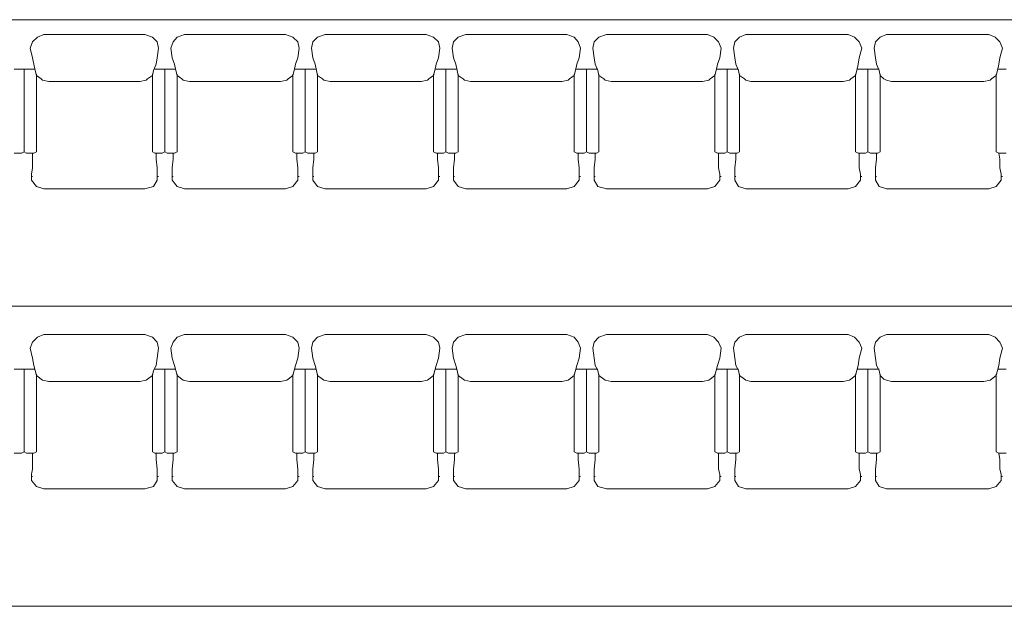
# Model space of a CAD drawing. Header units: inches. Extents: x -1441 to 3871, y -4351 to 2413.
# Tile 218 of 256: x 376 to 714, y 185 to 386. Entities that reach past the tile are written whole.
import ezdxf

# ---------------------------------------------------------------- set-up
doc = ezdxf.new("R2010")
doc.units = ezdxf.units.IN
doc.header["$MEASUREMENT"] = 0
doc.layers.add('at_Entity', color=7, linetype='Continuous')

msp = doc.modelspace()

# ---------------------------------------------------------------- linework, layer by layer
at = {"layer": 'at_Entity', "color": 7, "lineweight": 15}
for p, q in [((1105.26689, 386.11938), (3.86808, 386.11938)), ((1105.26689, 386.11938), (3.86808, 386.11938)), ((1055.3204, 386.11938), (85.13726, 386.11938)), ((85.13726, 386.11938), (1055.3204, 386.11938)), ((380.17457, 378.48668), (379.32543, 376.38769)), ((381.8633, 380.15633), (380.17457, 378.48668)), ((383.98138, 381.01501), (381.8633, 380.15633)), ((418.69108, 381.01501), (383.98138, 381.01501)), ((421.23373, 380.15633), (418.69108, 381.01501)), ((422.92246, 378.48668), (421.23373, 380.15633)), ((423.34703, 376.38769), (422.92246, 378.48668)), ((428.42755, 378.48668), (427.57841, 376.38769)), ((429.69649, 380.15633), (428.42755, 378.48668)), ((432.23913, 381.01501), (429.69649, 380.15633)), ((466.94407, 381.01501), (432.23913, 381.01501)), ((469.48671, 380.15633), (466.94407, 381.01501)), ((471.18022, 378.48668), (469.48671, 380.15633)), ((471.60479, 376.38769), (471.18022, 378.48668)), ((476.26073, 378.48668), (475.83617, 376.38769)), ((477.94947, 380.15633), (476.26073, 378.48668)), ((480.49211, 381.01501), (477.94947, 380.15633)), ((515.20182, 381.01501), (480.49211, 381.01501)), ((517.7397, 380.15633), (515.20182, 381.01501)), ((519.4332, 378.48668), (517.7397, 380.15633)), ((519.85777, 376.38769), (519.4332, 378.48668)), ((524.51372, 378.48668), (524.08915, 376.38769)), ((526.20722, 380.15633), (524.51372, 378.48668)), ((528.7451, 381.01501), (526.20722, 380.15633)), ((563.45481, 381.01501), (528.7451, 381.01501)), ((565.99745, 380.15633), (563.45481, 381.01501)), ((567.26639, 378.48668), (565.99745, 380.15633)), ((568.11076, 376.38769), (567.26639, 378.48668)), ((572.77147, 378.48668), (572.3469, 376.38769)), ((574.46021, 380.15633), (572.77147, 378.48668)), ((577.00285, 381.01501), (574.46021, 380.15633)), ((611.71256, 381.01501), (577.00285, 381.01501)), ((613.82587, 380.15633), (611.71256, 381.01501)), ((615.51937, 378.48668), (613.82587, 380.15633)), ((616.36851, 376.38769), (615.51937, 378.48668)), ((621.02446, 378.48668), (620.59989, 376.38769)), ((622.71796, 380.15633), (621.02446, 378.48668)), ((624.83127, 381.01501), (622.71796, 380.15633)), ((659.96555, 381.01501), (624.83127, 381.01501)), ((662.08362, 380.15633), (659.96555, 381.01501)), ((663.77713, 378.48668), (662.08362, 380.15633)), ((664.62149, 376.38769), (663.77713, 378.48668)), ((669.27744, 378.48668), (668.85287, 376.38769)), ((670.97095, 380.15633), (669.27744, 378.48668)), ((673.08902, 381.01501), (670.97095, 380.15633)), ((708.21853, 381.01501), (673.08902, 381.01501)), ((710.3366, 380.15633), (708.21853, 381.01501)), ((712.03011, 378.48668), (710.3366, 380.15633)), ((712.87925, 376.38769), (712.03011, 378.48668)), ((379.32543, 376.38769), (380.17457, 373.00068)), ((423.34703, 376.38769), (422.92246, 373.00068)), ((427.57841, 376.38769), (428.00298, 373.00068)), ((471.60479, 376.38769), (471.18022, 373.00068)), ((475.83617, 376.38769), (476.26073, 373.00068)), ((519.85777, 376.38769), (519.4332, 373.00068)), ((524.08915, 376.38769), (524.51372, 373.00068)), ((568.11076, 376.38769), (567.69096, 373.00068)), ((572.3469, 376.38769), (572.77147, 373.00068)), ((616.36851, 376.38769), (615.94394, 373.00068)), ((620.59989, 376.38769), (621.02446, 373.00068)), ((664.62149, 376.38769), (663.77713, 373.00068)), ((668.85287, 376.38769), (669.27744, 373.00068)), ((712.87925, 376.38769), (712.03011, 373.00068)), ((380.17457, 373.00068), (380.59436, 370.85398)), ((422.92246, 373.00068), (422.50266, 370.85398)), ((428.00298, 373.00068), (428.84735, 370.85398)), ((471.18022, 373.00068), (470.33108, 370.85398)), ((476.26073, 373.00068), (477.1051, 370.85398)), ((519.4332, 373.00068), (518.58883, 370.85398)), ((524.51372, 373.00068), (525.35809, 370.85398)), ((567.69096, 373.00068), (566.84182, 370.85398)), ((572.77147, 373.00068), (573.19127, 370.85398)), ((615.94394, 373.00068), (615.09957, 370.85398)), ((621.02446, 373.00068), (621.44903, 370.85398)), ((663.77713, 373.00068), (663.35256, 370.85398)), ((669.27744, 373.00068), (669.70201, 370.85398)), ((712.03011, 373.00068), (711.61031, 370.85398)), ((373.82511, 369.18433), (376.36299, 369.18433)), ((376.36299, 369.18433), (377.20735, 369.18433)), ((377.20735, 340.80022), (377.20735, 369.18433)), ((377.20735, 369.18433), (380.59436, 369.18433)), ((377.20735, 340.80022), (377.20735, 369.18433)), ((381.01893, 368.75499), (380.59436, 370.85398)), ((380.59436, 369.18433), (381.01893, 369.18433)), ((381.01893, 368.75499), (381.4435, 367.03763)), ((421.65353, 368.75499), (421.23373, 367.03763)), ((422.50266, 370.85398), (421.65353, 368.75499)), ((422.0781, 369.18433), (424.61597, 369.18433)), ((422.0781, 369.18433), (422.50266, 369.18433)), ((424.61597, 369.18433), (425.46511, 369.18433)), ((425.46511, 340.80022), (425.46511, 369.18433)), ((425.46511, 369.18433), (428.84735, 369.18433)), ((425.46511, 340.80022), (425.46511, 369.18433)), ((429.27669, 368.75499), (428.84735, 370.85398)), ((428.84735, 369.18433), (429.27669, 369.18433)), ((429.27669, 368.75499), (429.69649, 367.03763)), ((469.91128, 368.75499), (469.48671, 367.03763)), ((470.33108, 370.85398), (469.91128, 368.75499)), ((469.91128, 369.18433), (470.33108, 369.18433)), ((470.33108, 369.18433), (472.87372, 369.18433)), ((472.87372, 369.18433), (473.71809, 369.18433)), ((473.71809, 340.80022), (473.71809, 369.18433)), ((473.71809, 369.18433), (477.1051, 369.18433)), ((473.71809, 340.80022), (473.71809, 369.18433)), ((477.52967, 368.75499), (477.1051, 370.85398)), ((477.1051, 369.18433), (477.52967, 369.18433)), ((477.52967, 368.75499), (477.94947, 367.03763)), ((518.16427, 368.75499), (517.7397, 367.03763)), ((518.58883, 370.85398), (518.16427, 368.75499)), ((518.16427, 369.18433), (518.58883, 369.18433)), ((518.58883, 369.18433), (521.12671, 369.18433)), ((521.12671, 369.18433), (521.97585, 369.18433)), ((521.97585, 340.80022), (521.97585, 369.18433)), ((521.97585, 369.18433), (525.35809, 369.18433)), ((521.97585, 340.80022), (521.97585, 369.18433)), ((525.78266, 368.75499), (525.35809, 370.85398)), ((525.35809, 369.18433), (525.78266, 369.18433)), ((525.78266, 368.75499), (526.20722, 367.03763)), ((566.41725, 368.75499), (565.99745, 367.03763)), ((566.84182, 370.85398), (566.41725, 368.75499)), ((566.41725, 369.18433), (566.84182, 369.18433)), ((566.84182, 369.18433), (569.37969, 369.18433)), ((569.37969, 369.18433), (570.22883, 369.18433)), ((570.22883, 340.80022), (570.22883, 369.18433)), ((570.22883, 369.18433), (573.61584, 369.18433)), ((570.22883, 340.80022), (570.22883, 369.18433)), ((574.04041, 368.75499), (573.19127, 370.85398)), ((573.61584, 369.18433), (574.04041, 369.18433)), ((574.04041, 368.75499), (574.46021, 367.03763)), ((614.675, 368.75499), (614.25044, 367.03763)), ((615.09957, 370.85398), (614.675, 368.75499)), ((614.675, 369.18433), (615.09957, 369.18433)), ((615.09957, 369.18433), (617.63745, 369.18433)), ((617.63745, 369.18433), (618.48181, 369.18433)), ((618.48181, 340.80022), (618.48181, 369.18433)), ((618.48181, 369.18433), (621.86883, 369.18433)), ((618.48181, 340.80022), (618.48181, 369.18433)), ((622.29339, 368.75499), (621.44903, 370.85398)), ((621.86883, 369.18433), (622.29339, 369.18433)), ((622.29339, 368.75499), (622.71796, 367.03763)), ((662.92799, 368.75499), (662.50819, 367.03763)), ((663.35256, 370.85398), (662.92799, 368.75499)), ((662.92799, 369.18433), (663.35256, 369.18433)), ((663.35256, 369.18433), (665.89043, 369.18433)), ((665.89043, 369.18433), (666.73957, 369.18433)), ((666.73957, 340.80022), (666.73957, 369.18433)), ((666.73957, 369.18433), (670.12658, 369.18433)), ((666.73957, 340.80022), (666.73957, 369.18433)), ((670.54638, 368.75499), (669.70201, 370.85398)), ((670.12658, 369.18433), (670.54638, 369.18433)), ((670.54638, 368.75499), (670.97095, 367.03763)), ((711.18574, 368.75499), (710.76117, 367.03763)), ((711.61031, 370.85398), (711.18574, 368.75499)), ((711.18574, 369.18433), (711.61031, 369.18433)), ((711.61031, 369.18433), (714.14818, 369.18433)), ((381.4435, 340.80022), (381.4435, 367.46697)), ((383.13701, 365.79731), (381.4435, 367.03763)), ((383.13701, 365.79731), (383.55681, 365.36797)), ((385.67488, 364.93863), (383.55681, 365.36797)), ((416.99758, 364.93863), (385.67488, 364.93863)), ((419.11565, 365.36797), (416.99758, 364.93863)), ((419.54022, 365.79731), (419.11565, 365.36797)), ((421.23373, 367.03763), (419.54022, 365.79731)), ((421.23373, 340.80022), (421.23373, 367.46697)), ((429.69649, 340.80022), (429.69649, 367.46697)), ((431.38999, 365.79731), (429.69649, 367.03763)), ((431.38999, 365.79731), (431.81456, 365.36797)), ((433.92786, 364.93863), (431.81456, 365.36797)), ((465.25533, 364.93863), (433.92786, 364.93863)), ((467.36864, 365.36797), (465.25533, 364.93863)), ((467.79321, 365.79731), (467.36864, 365.36797)), ((469.48671, 367.03763), (467.79321, 365.79731)), ((469.48671, 340.80022), (469.48671, 367.46697)), ((477.94947, 340.80022), (477.94947, 367.46697)), ((479.64775, 365.79731), (477.94947, 367.03763)), ((479.64775, 365.79731), (480.06754, 365.36797)), ((482.18562, 364.93863), (480.06754, 365.36797)), ((513.50832, 364.93863), (482.18562, 364.93863)), ((515.62639, 365.36797), (513.50832, 364.93863)), ((516.04619, 365.79731), (515.62639, 365.36797)), ((517.7397, 367.03763), (516.04619, 365.79731)), ((517.7397, 340.80022), (517.7397, 367.46697)), ((526.20722, 340.80022), (526.20722, 367.46697)), ((527.90073, 365.79731), (526.20722, 367.03763)), ((527.90073, 365.79731), (528.32053, 365.36797)), ((530.4386, 364.93863), (528.32053, 365.36797)), ((561.76607, 364.93863), (530.4386, 364.93863)), ((563.87938, 365.36797), (561.76607, 364.93863)), ((564.30395, 365.79731), (563.87938, 365.36797)), ((565.99745, 367.03763), (564.30395, 365.79731)), ((565.99745, 340.80022), (565.99745, 367.46697)), ((574.46021, 340.80022), (574.46021, 367.46697)), ((576.15371, 365.79731), (574.46021, 367.03763)), ((576.15371, 365.79731), (576.57828, 365.36797)), ((578.69636, 364.93863), (576.57828, 365.36797)), ((610.01906, 364.93863), (578.69636, 364.93863)), ((612.13713, 365.36797), (610.01906, 364.93863)), ((612.55693, 365.79731), (612.13713, 365.36797)), ((614.25044, 367.03763), (612.55693, 365.79731)), ((614.25044, 340.80022), (614.25044, 367.46697)), ((622.71796, 340.80022), (622.71796, 367.46697)), ((624.41147, 365.79731), (622.71796, 367.03763)), ((624.41147, 365.79731), (624.83127, 365.36797)), ((626.52477, 364.93863), (624.83127, 365.36797)), ((658.27204, 364.93863), (626.52477, 364.93863)), ((660.39012, 365.36797), (658.27204, 364.93863)), ((660.80991, 365.79731), (660.39012, 365.36797)), ((662.50819, 367.03763), (660.80991, 365.79731)), ((662.50819, 340.80022), (662.50819, 367.46697)), ((670.97095, 340.80022), (670.97095, 367.46697)), ((672.23988, 365.79731), (670.97095, 367.03763)), ((672.23988, 365.79731), (673.08902, 365.36797)), ((674.78253, 364.93863), (673.08902, 365.36797)), ((706.52979, 364.93863), (674.78253, 364.93863)), ((708.6431, 365.36797), (706.52979, 364.93863)), ((709.06767, 365.79731), (708.6431, 365.36797)), ((710.76117, 367.03763), (709.06767, 365.79731)), ((710.76117, 340.80022), (710.76117, 367.46697)), ((373.82511, 340.37088), (376.36299, 340.37088)), ((376.36299, 340.37088), (377.20735, 340.80022)), ((377.20735, 340.80022), (378.05649, 340.37088)), ((378.05649, 340.37088), (380.59436, 340.37088)), ((380.17457, 335.31421), (380.17457, 340.37088)), ((380.59436, 340.37088), (381.4435, 340.80022)), ((421.23373, 340.80022), (422.0781, 340.37088)), ((422.0781, 340.37088), (424.61597, 340.37088)), ((422.50266, 338.27188), (422.50266, 340.37088)), ((422.92246, 335.31421), (422.50266, 338.27188)), ((424.61597, 340.37088), (425.46511, 340.80022)), ((425.46511, 340.80022), (426.30947, 340.37088)), ((426.30947, 340.37088), (428.84735, 340.37088)), ((428.00298, 335.31421), (428.42755, 338.27188)), ((428.42755, 338.27188), (428.42755, 340.37088)), ((428.84735, 340.37088), (429.69649, 340.80022)), ((469.48671, 340.80022), (470.33108, 340.37088)), ((470.33108, 340.37088), (472.87372, 340.37088)), ((470.75565, 338.27188), (470.75565, 340.37088)), ((471.18022, 335.31421), (470.75565, 338.27188)), ((472.87372, 340.37088), (473.71809, 340.80022)), ((473.71809, 340.80022), (474.56723, 340.37088)), ((474.56723, 340.37088), (477.1051, 340.37088)), ((476.26073, 335.31421), (476.68053, 338.27188)), ((476.68053, 338.27188), (476.68053, 340.37088)), ((477.1051, 340.37088), (477.94947, 340.80022)), ((517.7397, 340.80022), (518.58883, 340.37088)), ((518.58883, 340.37088), (521.12671, 340.37088)), ((519.00863, 338.27188), (519.00863, 340.37088)), ((519.4332, 335.31421), (519.00863, 338.27188)), ((521.12671, 340.37088), (521.97585, 340.80022)), ((521.97585, 340.80022), (522.82021, 340.37088)), ((522.82021, 340.37088), (525.35809, 340.37088)), ((524.51372, 335.31421), (524.93829, 338.27188)), ((524.93829, 338.27188), (524.93829, 340.37088)), ((525.35809, 340.37088), (526.20722, 340.80022)), ((565.99745, 340.80022), (566.84182, 340.37088)), ((566.84182, 340.37088), (569.37969, 340.37088)), ((567.26639, 338.27188), (567.26639, 340.37088)), ((567.69096, 335.31421), (567.26639, 338.27188)), ((569.37969, 340.37088), (570.22883, 340.80022)), ((570.22883, 340.80022), (571.07797, 340.37088)), ((571.07797, 340.37088), (573.61584, 340.37088)), ((572.77147, 335.31421), (573.19127, 338.27188)), ((573.19127, 338.27188), (573.19127, 340.37088)), ((573.61584, 340.37088), (574.46021, 340.80022)), ((614.25044, 340.80022), (615.09957, 340.37088)), ((615.09957, 340.37088), (617.63745, 340.37088)), ((615.51937, 335.31421), (615.51937, 340.37088)), ((617.63745, 340.37088), (618.48181, 340.80022)), ((618.48181, 340.80022), (619.33095, 340.37088)), ((619.33095, 340.37088), (621.86883, 340.37088)), ((621.02446, 335.31421), (621.44903, 338.27188)), ((621.44903, 338.27188), (621.44903, 340.37088)), ((621.86883, 340.37088), (622.71796, 340.80022)), ((662.50819, 340.80022), (663.35256, 340.37088)), ((663.35256, 340.37088), (665.89043, 340.37088)), ((663.77713, 335.31421), (663.77713, 340.37088)), ((665.89043, 340.37088), (666.73957, 340.80022)), ((666.73957, 340.80022), (667.58394, 340.37088)), ((667.58394, 340.37088), (670.12658, 340.37088)), ((669.27744, 335.31421), (669.70201, 338.27188)), ((669.70201, 338.27188), (669.70201, 340.37088)), ((670.12658, 340.37088), (670.97095, 340.80022)), ((710.76117, 340.80022), (711.61031, 340.37088)), ((712.03011, 338.27188), (711.61031, 340.37088)), ((711.61031, 340.37088), (714.14818, 340.37088)), ((712.03011, 335.31421), (712.03011, 338.27188)), ((379.75, 333.16752), (380.17457, 335.31421)), ((422.92246, 333.16752), (422.92246, 335.31421)), ((428.00298, 333.16752), (428.00298, 335.31421)), ((471.18022, 333.16752), (471.18022, 335.31421)), ((476.26073, 333.16752), (476.26073, 335.31421)), ((519.4332, 333.16752), (519.4332, 335.31421)), ((524.51372, 333.16752), (524.51372, 335.31421)), ((567.69096, 333.16752), (567.69096, 335.31421)), ((572.77147, 333.16752), (572.77147, 335.31421)), ((615.94394, 333.16752), (615.51937, 335.31421)), ((621.02446, 333.16752), (621.02446, 335.31421)), ((664.2017, 333.16752), (663.77713, 335.31421)), ((669.27744, 333.16752), (669.27744, 335.31421)), ((712.45468, 333.16752), (712.03011, 335.31421)), ((379.75, 331.9272), (379.75, 333.16752)), ((379.75, 332.35654), (380.17457, 332.35654)), ((379.75, 331.9272), (379.75, 331.06852)), ((381.4435, 328.96953), (379.75, 331.06852)), ((422.92246, 331.06852), (421.65353, 328.96953)), ((422.92246, 331.9272), (422.92246, 333.16752)), ((422.92246, 332.35654), (423.34703, 332.35654)), ((422.92246, 331.9272), (422.92246, 331.06852)), ((428.00298, 331.9272), (428.00298, 333.16752)), ((428.00298, 332.35654), (428.42755, 332.35654)), ((428.00298, 331.9272), (428.00298, 331.06852)), ((429.69649, 328.96953), (428.00298, 331.06852)), ((471.18022, 331.06852), (469.48671, 328.96953)), ((471.18022, 331.9272), (471.18022, 333.16752)), ((471.18022, 332.35654), (471.60479, 332.35654)), ((471.18022, 331.9272), (471.18022, 331.06852)), ((476.26073, 331.9272), (476.26073, 333.16752)), ((476.26073, 332.35654), (476.68053, 332.35654)), ((476.26073, 331.9272), (476.26073, 331.06852)), ((477.94947, 328.96953), (476.26073, 331.06852)), ((519.4332, 331.06852), (517.7397, 328.96953)), ((519.4332, 331.9272), (519.4332, 333.16752)), ((519.4332, 332.35654), (519.85777, 332.35654)), ((519.4332, 331.9272), (519.4332, 331.06852)), ((524.51372, 331.9272), (524.51372, 333.16752)), ((524.51372, 332.35654), (524.93829, 332.35654)), ((524.51372, 331.9272), (524.51372, 331.06852)), ((526.20722, 328.96953), (524.51372, 331.06852)), ((567.69096, 331.06852), (565.99745, 328.96953)), ((567.69096, 331.9272), (567.69096, 333.16752)), ((567.69096, 332.35654), (568.11076, 332.35654)), ((567.69096, 331.9272), (567.69096, 331.06852)), ((572.77147, 331.9272), (572.77147, 333.16752)), ((572.77147, 332.35654), (573.19127, 332.35654)), ((572.77147, 331.9272), (572.77147, 331.06852)), ((574.04041, 328.96953), (572.77147, 331.06852)), ((615.94394, 331.06852), (614.25044, 328.96953)), ((615.94394, 331.9272), (615.94394, 333.16752)), ((615.94394, 332.35654), (616.36851, 332.35654)), ((615.94394, 331.9272), (615.94394, 331.06852)), ((621.02446, 331.9272), (621.02446, 333.16752)), ((621.02446, 332.35654), (621.44903, 332.35654)), ((621.02446, 331.9272), (621.02446, 331.06852)), ((622.29339, 328.96953), (621.02446, 331.06852)), ((664.2017, 331.06852), (662.50819, 328.96953)), ((664.2017, 331.9272), (664.2017, 333.16752)), ((664.2017, 332.35654), (664.62149, 332.35654)), ((664.2017, 331.9272), (664.2017, 331.06852)), ((669.27744, 331.9272), (669.27744, 333.16752)), ((669.27744, 332.35654), (669.70201, 332.35654)), ((669.27744, 331.9272), (669.27744, 331.06852)), ((670.54638, 328.96953), (669.27744, 331.06852)), ((712.45468, 331.06852), (710.76117, 328.96953)), ((712.45468, 331.9272), (712.45468, 333.16752)), ((712.45468, 332.35654), (712.87925, 332.35654)), ((712.45468, 331.9272), (712.45468, 331.06852)), ((383.98138, 328.11085), (381.4435, 328.96953)), ((418.69108, 328.11085), (383.98138, 328.11085)), ((421.65353, 328.96953), (418.69108, 328.11085)), ((432.23913, 328.11085), (429.69649, 328.96953)), ((466.94407, 328.11085), (432.23913, 328.11085)), ((469.48671, 328.96953), (466.94407, 328.11085)), ((480.49211, 328.11085), (477.94947, 328.96953)), ((515.20182, 328.11085), (480.49211, 328.11085)), ((517.7397, 328.96953), (515.20182, 328.11085)), ((528.7451, 328.11085), (526.20722, 328.96953)), ((563.45481, 328.11085), (528.7451, 328.11085)), ((565.99745, 328.96953), (563.45481, 328.11085)), ((577.00285, 328.11085), (574.04041, 328.96953)), ((611.71256, 328.11085), (577.00285, 328.11085)), ((614.25044, 328.96953), (611.71256, 328.11085)), ((624.83127, 328.11085), (622.29339, 328.96953)), ((659.96555, 328.11085), (624.83127, 328.11085)), ((662.50819, 328.96953), (659.96555, 328.11085)), ((673.08902, 328.11085), (670.54638, 328.96953)), ((708.21853, 328.11085), (673.08902, 328.11085)), ((710.76117, 328.96953), (708.21853, 328.11085)), ((85.13726, 287.89606), (1055.3204, 287.89606)), ((381.8633, 277.31522), (380.17457, 275.62172)), ((383.98138, 278.15959), (381.8633, 277.31522)), ((418.69108, 278.15959), (383.98138, 278.15959)), ((421.23373, 277.31522), (418.69108, 278.15959)), ((422.92246, 275.62172), (421.23373, 277.31522)), ((429.69649, 277.31522), (428.42755, 275.62172)), ((432.23913, 278.15959), (429.69649, 277.31522)), ((466.94407, 278.15959), (432.23913, 278.15959)), ((469.48671, 277.31522), (466.94407, 278.15959)), ((471.18022, 275.62172), (469.48671, 277.31522)), ((477.94947, 277.31522), (476.26073, 275.62172)), ((480.49211, 278.15959), (477.94947, 277.31522)), ((515.20182, 278.15959), (480.49211, 278.15959)), ((517.7397, 277.31522), (515.20182, 278.15959)), ((519.4332, 275.62172), (517.7397, 277.31522)), ((526.20722, 277.31522), (524.51372, 275.62172)), ((528.7451, 278.15959), (526.20722, 277.31522)), ((563.45481, 278.15959), (528.7451, 278.15959)), ((565.99745, 277.31522), (563.45481, 278.15959)), ((567.26639, 275.62172), (565.99745, 277.31522)), ((574.46021, 277.31522), (572.77147, 275.62172)), ((577.00285, 278.15959), (574.46021, 277.31522)), ((611.71256, 278.15959), (577.00285, 278.15959)), ((613.82587, 277.31522), (611.71256, 278.15959)), ((615.51937, 275.62172), (613.82587, 277.31522)), ((622.71796, 277.31522), (621.02446, 275.62172)), ((624.83127, 278.15959), (622.71796, 277.31522)), ((659.96555, 278.15959), (624.83127, 278.15959)), ((662.08362, 277.31522), (659.96555, 278.15959)), ((663.77713, 275.62172), (662.08362, 277.31522)), ((670.97095, 277.31522), (669.27744, 275.62172)), ((673.08902, 278.15959), (670.97095, 277.31522)), ((708.21853, 278.15959), (673.08902, 278.15959)), ((710.3366, 277.31522), (708.21853, 278.15959)), ((712.03011, 275.62172), (710.3366, 277.31522)), ((380.17457, 275.62172), (379.32543, 273.50364)), ((423.34703, 273.50364), (422.92246, 275.62172)), ((428.42755, 275.62172), (427.57841, 273.50364)), ((471.60479, 273.50364), (471.18022, 275.62172)), ((476.26073, 275.62172), (475.83617, 273.50364)), ((519.85777, 273.50364), (519.4332, 275.62172)), ((524.51372, 275.62172), (524.08915, 273.50364)), ((568.11076, 273.50364), (567.26639, 275.62172)), ((572.77147, 275.62172), (572.3469, 273.50364)), ((616.36851, 273.50364), (615.51937, 275.62172)), ((621.02446, 275.62172), (620.59989, 273.50364)), ((664.62149, 273.50364), (663.77713, 275.62172)), ((669.27744, 275.62172), (668.85287, 273.50364)), ((712.87925, 273.50364), (712.03011, 275.62172)), ((379.32543, 273.50364), (380.17457, 270.11663)), ((423.34703, 273.50364), (422.92246, 270.11663)), ((427.57841, 273.50364), (428.00298, 270.11663)), ((471.60479, 273.50364), (471.18022, 270.11663)), ((475.83617, 273.50364), (476.26073, 270.11663)), ((519.85777, 273.50364), (519.4332, 270.11663)), ((524.08915, 273.50364), (524.51372, 270.11663)), ((568.11076, 273.50364), (567.69096, 270.11663)), ((572.3469, 273.50364), (572.77147, 270.11663)), ((616.36851, 273.50364), (615.94394, 270.11663)), ((620.59989, 273.50364), (621.02446, 270.11663)), ((664.62149, 273.50364), (663.77713, 270.11663)), ((668.85287, 273.50364), (669.27744, 270.11663)), ((712.87925, 273.50364), (712.03011, 270.11663)), ((380.17457, 270.11663), (380.59436, 267.57876)), ((381.01893, 265.88525), (380.59436, 267.57876)), ((422.50266, 267.57876), (421.65353, 265.88525)), ((422.92246, 270.11663), (422.50266, 267.57876)), ((428.00298, 270.11663), (428.84735, 267.57876)), ((429.27669, 265.88525), (428.84735, 267.57876)), ((470.33108, 267.57876), (469.91128, 265.88525)), ((471.18022, 270.11663), (470.33108, 267.57876)), ((476.26073, 270.11663), (477.1051, 267.57876)), ((477.52967, 265.88525), (477.1051, 267.57876)), ((518.58883, 267.57876), (518.16427, 265.88525)), ((519.4332, 270.11663), (518.58883, 267.57876)), ((524.51372, 270.11663), (525.35809, 267.57876)), ((525.78266, 265.88525), (525.35809, 267.57876)), ((566.84182, 267.57876), (566.41725, 265.88525)), ((567.69096, 270.11663), (566.84182, 267.57876)), ((572.77147, 270.11663), (573.19127, 267.57876)), ((574.04041, 265.88525), (573.19127, 267.57876)), ((615.09957, 267.57876), (614.675, 265.88525)), ((615.94394, 270.11663), (615.09957, 267.57876)), ((621.02446, 270.11663), (621.44903, 267.57876)), ((622.29339, 265.88525), (621.44903, 267.57876)), ((663.35256, 267.57876), (662.92799, 265.88525)), ((663.77713, 270.11663), (663.35256, 267.57876)), ((669.27744, 270.11663), (669.70201, 267.57876)), ((670.54638, 265.88525), (669.70201, 267.57876)), ((711.61031, 267.57876), (711.18574, 265.88525)), ((712.03011, 270.11663), (711.61031, 267.57876)), ((373.82511, 266.30982), (376.36299, 266.30982)), ((376.36299, 266.30982), (377.20735, 266.30982)), ((377.20735, 237.94957), (377.20735, 266.30982)), ((377.20735, 266.30982), (380.59436, 266.30982)), ((377.20735, 237.94957), (377.20735, 266.30982)), ((380.59436, 266.30982), (381.01893, 266.30982)), ((381.01893, 265.88525), (381.4435, 264.19175)), ((381.4435, 237.94957), (381.4435, 264.61632)), ((383.13701, 262.92281), (381.4435, 264.19175)), ((421.23373, 264.19175), (419.54022, 262.92281)), ((421.65353, 265.88525), (421.23373, 264.19175)), ((421.23373, 237.94957), (421.23373, 264.61632)), ((422.0781, 266.30982), (424.61597, 266.30982)), ((422.0781, 266.30982), (422.50266, 266.30982)), ((424.61597, 266.30982), (425.46511, 266.30982)), ((425.46511, 237.94957), (425.46511, 266.30982)), ((425.46511, 266.30982), (428.84735, 266.30982)), ((425.46511, 237.94957), (425.46511, 266.30982)), ((428.84735, 266.30982), (429.27669, 266.30982)), ((429.27669, 265.88525), (429.69649, 264.19175)), ((429.69649, 237.94957), (429.69649, 264.61632)), ((431.38999, 262.92281), (429.69649, 264.19175)), ((469.48671, 264.19175), (467.79321, 262.92281)), ((469.91128, 265.88525), (469.48671, 264.19175)), ((469.48671, 237.94957), (469.48671, 264.61632)), ((469.91128, 266.30982), (470.33108, 266.30982)), ((470.33108, 266.30982), (472.87372, 266.30982)), ((472.87372, 266.30982), (473.71809, 266.30982)), ((473.71809, 237.94957), (473.71809, 266.30982)), ((473.71809, 266.30982), (477.1051, 266.30982)), ((473.71809, 237.94957), (473.71809, 266.30982)), ((477.1051, 266.30982), (477.52967, 266.30982)), ((477.52967, 265.88525), (477.94947, 264.19175)), ((477.94947, 237.94957), (477.94947, 264.61632)), ((479.64775, 262.92281), (477.94947, 264.19175)), ((517.7397, 264.19175), (516.04619, 262.92281)), ((518.16427, 265.88525), (517.7397, 264.19175)), ((517.7397, 237.94957), (517.7397, 264.61632)), ((518.16427, 266.30982), (518.58883, 266.30982)), ((518.58883, 266.30982), (521.12671, 266.30982)), ((521.12671, 266.30982), (521.97585, 266.30982)), ((521.97585, 237.94957), (521.97585, 266.30982)), ((521.97585, 266.30982), (525.35809, 266.30982)), ((521.97585, 237.94957), (521.97585, 266.30982)), ((525.35809, 266.30982), (525.78266, 266.30982)), ((525.78266, 265.88525), (526.20722, 264.19175)), ((526.20722, 237.94957), (526.20722, 264.61632)), ((527.90073, 262.92281), (526.20722, 264.19175)), ((565.99745, 264.19175), (564.30395, 262.92281)), ((566.41725, 265.88525), (565.99745, 264.19175)), ((565.99745, 237.94957), (565.99745, 264.61632)), ((566.41725, 266.30982), (566.84182, 266.30982)), ((566.84182, 266.30982), (569.37969, 266.30982)), ((569.37969, 266.30982), (570.22883, 266.30982)), ((570.22883, 237.94957), (570.22883, 266.30982)), ((570.22883, 266.30982), (573.61584, 266.30982)), ((570.22883, 237.94957), (570.22883, 266.30982)), ((573.61584, 266.30982), (574.04041, 266.30982)), ((574.04041, 265.88525), (574.46021, 264.19175)), ((574.46021, 237.94957), (574.46021, 264.61632)), ((576.15371, 262.92281), (574.46021, 264.19175)), ((614.25044, 264.19175), (612.55693, 262.92281)), ((614.675, 265.88525), (614.25044, 264.19175)), ((614.25044, 237.94957), (614.25044, 264.61632)), ((614.675, 266.30982), (615.09957, 266.30982)), ((615.09957, 266.30982), (617.63745, 266.30982)), ((617.63745, 266.30982), (618.48181, 266.30982)), ((618.48181, 237.94957), (618.48181, 266.30982)), ((618.48181, 266.30982), (621.86883, 266.30982)), ((618.48181, 237.94957), (618.48181, 266.30982)), ((621.86883, 266.30982), (622.29339, 266.30982)), ((622.29339, 265.88525), (622.71796, 264.19175)), ((622.71796, 237.94957), (622.71796, 264.61632)), ((624.41147, 262.92281), (622.71796, 264.19175)), ((662.50819, 264.19175), (660.80991, 262.92281)), ((662.92799, 265.88525), (662.50819, 264.19175)), ((662.50819, 237.94957), (662.50819, 264.61632)), ((662.92799, 266.30982), (663.35256, 266.30982)), ((663.35256, 266.30982), (665.89043, 266.30982)), ((665.89043, 266.30982), (666.73957, 266.30982)), ((666.73957, 237.94957), (666.73957, 266.30982)), ((666.73957, 266.30982), (670.12658, 266.30982)), ((666.73957, 237.94957), (666.73957, 266.30982)), ((670.12658, 266.30982), (670.54638, 266.30982)), ((670.54638, 265.88525), (670.97095, 264.19175)), ((670.97095, 237.94957), (670.97095, 264.61632)), ((672.23988, 262.92281), (670.97095, 264.19175)), ((710.76117, 264.19175), (709.06767, 262.92281)), ((711.18574, 265.88525), (710.76117, 264.19175)), ((710.76117, 237.94957), (710.76117, 264.61632)), ((711.18574, 266.30982), (711.61031, 266.30982)), ((711.61031, 266.30982), (714.14818, 266.30982)), ((383.13701, 262.92281), (383.55681, 262.49824)), ((385.67488, 262.07844), (383.55681, 262.49824)), ((416.99758, 262.07844), (385.67488, 262.07844)), ((419.11565, 262.49824), (416.99758, 262.07844)), ((419.54022, 262.92281), (419.11565, 262.49824)), ((431.38999, 262.92281), (431.81456, 262.49824)), ((433.92786, 262.07844), (431.81456, 262.49824)), ((465.25533, 262.07844), (433.92786, 262.07844)), ((467.36864, 262.49824), (465.25533, 262.07844)), ((467.79321, 262.92281), (467.36864, 262.49824)), ((479.64775, 262.92281), (480.06754, 262.49824)), ((482.18562, 262.07844), (480.06754, 262.49824)), ((513.50832, 262.07844), (482.18562, 262.07844)), ((515.62639, 262.49824), (513.50832, 262.07844)), ((516.04619, 262.92281), (515.62639, 262.49824)), ((527.90073, 262.92281), (528.32053, 262.49824)), ((530.4386, 262.07844), (528.32053, 262.49824)), ((561.76607, 262.07844), (530.4386, 262.07844)), ((563.87938, 262.49824), (561.76607, 262.07844)), ((564.30395, 262.92281), (563.87938, 262.49824)), ((576.15371, 262.92281), (576.57828, 262.49824)), ((578.69636, 262.07844), (576.57828, 262.49824)), ((610.01906, 262.07844), (578.69636, 262.07844)), ((612.13713, 262.49824), (610.01906, 262.07844)), ((612.55693, 262.92281), (612.13713, 262.49824)), ((624.41147, 262.92281), (624.83127, 262.49824)), ((626.52477, 262.07844), (624.83127, 262.49824)), ((658.27204, 262.07844), (626.52477, 262.07844)), ((660.39012, 262.49824), (658.27204, 262.07844)), ((660.80991, 262.92281), (660.39012, 262.49824)), ((672.23988, 262.92281), (673.08902, 262.49824)), ((674.78253, 262.07844), (673.08902, 262.49824)), ((706.52979, 262.07844), (674.78253, 262.07844)), ((708.6431, 262.49824), (706.52979, 262.07844)), ((709.06767, 262.92281), (708.6431, 262.49824)), ((373.82511, 237.525), (376.36299, 237.525)), ((376.36299, 237.525), (377.20735, 237.94957)), ((377.20735, 237.94957), (378.05649, 237.525)), ((378.05649, 237.525), (380.59436, 237.525)), ((380.17457, 232.02468), (380.17457, 237.525)), ((380.59436, 237.525), (381.4435, 237.94957)), ((421.23373, 237.94957), (422.0781, 237.525)), ((422.0781, 237.525), (424.61597, 237.525)), ((422.50266, 235.41169), (422.50266, 237.525)), ((424.61597, 237.525), (425.46511, 237.94957)), ((425.46511, 237.94957), (426.30947, 237.525)), ((426.30947, 237.525), (428.84735, 237.525)), ((428.42755, 235.41169), (428.42755, 237.525)), ((428.84735, 237.525), (429.69649, 237.94957)), ((469.48671, 237.94957), (470.33108, 237.525)), ((470.33108, 237.525), (472.87372, 237.525)), ((470.75565, 235.41169), (470.75565, 237.525)), ((472.87372, 237.525), (473.71809, 237.94957)), ((473.71809, 237.94957), (474.56723, 237.525)), ((474.56723, 237.525), (477.1051, 237.525)), ((476.68053, 235.41169), (476.68053, 237.525)), ((477.1051, 237.525), (477.94947, 237.94957)), ((517.7397, 237.94957), (518.58883, 237.525)), ((518.58883, 237.525), (521.12671, 237.525)), ((519.00863, 235.41169), (519.00863, 237.525)), ((521.12671, 237.525), (521.97585, 237.94957)), ((521.97585, 237.94957), (522.82021, 237.525)), ((522.82021, 237.525), (525.35809, 237.525)), ((524.93829, 235.41169), (524.93829, 237.525)), ((525.35809, 237.525), (526.20722, 237.94957)), ((565.99745, 237.94957), (566.84182, 237.525)), ((566.84182, 237.525), (569.37969, 237.525)), ((567.26639, 235.41169), (567.26639, 237.525)), ((569.37969, 237.525), (570.22883, 237.94957)), ((570.22883, 237.94957), (571.07797, 237.525)), ((571.07797, 237.525), (573.61584, 237.525)), ((573.19127, 235.41169), (573.19127, 237.525)), ((573.61584, 237.525), (574.46021, 237.94957)), ((614.25044, 237.94957), (615.09957, 237.525)), ((615.09957, 237.525), (617.63745, 237.525)), ((615.51937, 232.02468), (615.51937, 237.525)), ((617.63745, 237.525), (618.48181, 237.94957)), ((618.48181, 237.94957), (619.33095, 237.525)), ((619.33095, 237.525), (621.86883, 237.525)), ((621.44903, 235.41169), (621.44903, 237.525)), ((621.86883, 237.525), (622.71796, 237.94957)), ((662.50819, 237.94957), (663.35256, 237.525)), ((663.35256, 237.525), (665.89043, 237.525)), ((663.77713, 232.02468), (663.77713, 237.525)), ((665.89043, 237.525), (666.73957, 237.94957)), ((666.73957, 237.94957), (667.58394, 237.525)), ((667.58394, 237.525), (670.12658, 237.525)), ((669.70201, 235.41169), (669.70201, 237.525)), ((670.12658, 237.525), (670.97095, 237.94957)), ((710.76117, 237.94957), (711.61031, 237.525)), ((712.03011, 235.41169), (711.61031, 237.525)), ((711.61031, 237.525), (714.14818, 237.525)), ((422.92246, 232.02468), (422.50266, 235.41169)), ((428.00298, 232.02468), (428.42755, 235.41169)), ((471.18022, 232.02468), (470.75565, 235.41169)), ((476.26073, 232.02468), (476.68053, 235.41169)), ((519.4332, 232.02468), (519.00863, 235.41169)), ((524.51372, 232.02468), (524.93829, 235.41169)), ((567.69096, 232.02468), (567.26639, 235.41169)), ((572.77147, 232.02468), (573.19127, 235.41169)), ((621.02446, 232.02468), (621.44903, 235.41169)), ((669.27744, 232.02468), (669.70201, 235.41169)), ((712.03011, 232.02468), (712.03011, 235.41169)), ((379.75, 230.33118), (380.17457, 232.02468)), ((379.75, 228.63767), (379.75, 230.33118)), ((422.92246, 230.33118), (422.92246, 232.02468)), ((422.92246, 228.63767), (422.92246, 230.33118)), ((428.00298, 230.33118), (428.00298, 232.02468)), ((428.00298, 228.63767), (428.00298, 230.33118)), ((471.18022, 230.33118), (471.18022, 232.02468)), ((471.18022, 228.63767), (471.18022, 230.33118)), ((476.26073, 230.33118), (476.26073, 232.02468)), ((476.26073, 228.63767), (476.26073, 230.33118)), ((519.4332, 230.33118), (519.4332, 232.02468)), ((519.4332, 228.63767), (519.4332, 230.33118)), ((524.51372, 230.33118), (524.51372, 232.02468)), ((524.51372, 228.63767), (524.51372, 230.33118)), ((567.69096, 230.33118), (567.69096, 232.02468)), ((567.69096, 228.63767), (567.69096, 230.33118)), ((572.77147, 230.33118), (572.77147, 232.02468)), ((572.77147, 228.63767), (572.77147, 230.33118)), ((615.94394, 230.33118), (615.51937, 232.02468)), ((615.94394, 228.63767), (615.94394, 230.33118)), ((621.02446, 230.33118), (621.02446, 232.02468)), ((621.02446, 228.63767), (621.02446, 230.33118)), ((664.2017, 230.33118), (663.77713, 232.02468)), ((664.2017, 228.63767), (664.2017, 230.33118)), ((669.27744, 230.33118), (669.27744, 232.02468)), ((669.27744, 228.63767), (669.27744, 230.33118)), ((712.45468, 230.33118), (712.03011, 232.02468)), ((712.45468, 228.63767), (712.45468, 230.33118)), ((379.75, 229.48204), (380.17457, 229.48204)), ((379.75, 228.63767), (379.75, 228.2131)), ((381.4435, 226.09503), (379.75, 228.2131)), ((422.92246, 228.2131), (421.65353, 226.09503)), ((422.92246, 229.48204), (423.34703, 229.48204)), ((422.92246, 228.63767), (422.92246, 228.2131)), ((428.00298, 229.48204), (428.42755, 229.48204)), ((428.00298, 228.63767), (428.00298, 228.2131)), ((429.69649, 226.09503), (428.00298, 228.2131)), ((471.18022, 228.2131), (469.48671, 226.09503)), ((471.18022, 229.48204), (471.60479, 229.48204)), ((471.18022, 228.63767), (471.18022, 228.2131)), ((476.26073, 229.48204), (476.68053, 229.48204)), ((476.26073, 228.63767), (476.26073, 228.2131)), ((477.94947, 226.09503), (476.26073, 228.2131)), ((519.4332, 228.2131), (517.7397, 226.09503)), ((519.4332, 229.48204), (519.85777, 229.48204)), ((519.4332, 228.63767), (519.4332, 228.2131)), ((524.51372, 229.48204), (524.93829, 229.48204)), ((524.51372, 228.63767), (524.51372, 228.2131)), ((526.20722, 226.09503), (524.51372, 228.2131)), ((567.69096, 228.2131), (565.99745, 226.09503)), ((567.69096, 229.48204), (568.11076, 229.48204)), ((567.69096, 228.63767), (567.69096, 228.2131)), ((572.77147, 229.48204), (573.19127, 229.48204)), ((572.77147, 228.63767), (572.77147, 228.2131)), ((574.04041, 226.09503), (572.77147, 228.2131)), ((615.94394, 228.2131), (614.25044, 226.09503)), ((615.94394, 229.48204), (616.36851, 229.48204)), ((615.94394, 228.63767), (615.94394, 228.2131)), ((621.02446, 229.48204), (621.44903, 229.48204)), ((621.02446, 228.63767), (621.02446, 228.2131)), ((622.29339, 226.09503), (621.02446, 228.2131)), ((664.2017, 228.2131), (662.50819, 226.09503)), ((664.2017, 229.48204), (664.62149, 229.48204)), ((664.2017, 228.63767), (664.2017, 228.2131)), ((669.27744, 229.48204), (669.70201, 229.48204)), ((669.27744, 228.63767), (669.27744, 228.2131)), ((670.54638, 226.09503), (669.27744, 228.2131)), ((712.45468, 228.2131), (710.76117, 226.09503)), ((712.45468, 229.48204), (712.87925, 229.48204)), ((712.45468, 228.63767), (712.45468, 228.2131)), ((383.98138, 225.25066), (381.4435, 226.09503)), ((418.69108, 225.25066), (383.98138, 225.25066)), ((421.65353, 226.09503), (418.69108, 225.25066)), ((432.23913, 225.25066), (429.69649, 226.09503)), ((466.94407, 225.25066), (432.23913, 225.25066)), ((469.48671, 226.09503), (466.94407, 225.25066)), ((480.49211, 225.25066), (477.94947, 226.09503)), ((515.20182, 225.25066), (480.49211, 225.25066)), ((517.7397, 226.09503), (515.20182, 225.25066)), ((528.7451, 225.25066), (526.20722, 226.09503)), ((563.45481, 225.25066), (528.7451, 225.25066)), ((565.99745, 226.09503), (563.45481, 225.25066)), ((577.00285, 225.25066), (574.04041, 226.09503)), ((611.71256, 225.25066), (577.00285, 225.25066)), ((614.25044, 226.09503), (611.71256, 225.25066)), ((624.83127, 225.25066), (622.29339, 226.09503)), ((659.96555, 225.25066), (624.83127, 225.25066)), ((662.50819, 226.09503), (659.96555, 225.25066)), ((673.08902, 225.25066), (670.54638, 226.09503)), ((708.21853, 225.25066), (673.08902, 225.25066)), ((710.76117, 226.09503), (708.21853, 225.25066)), ((85.13726, 185.03586), (1055.3204, 185.03586))]:
    msp.add_line(p, q, dxfattribs=at)

doc.saveas('drawing.dxf')
